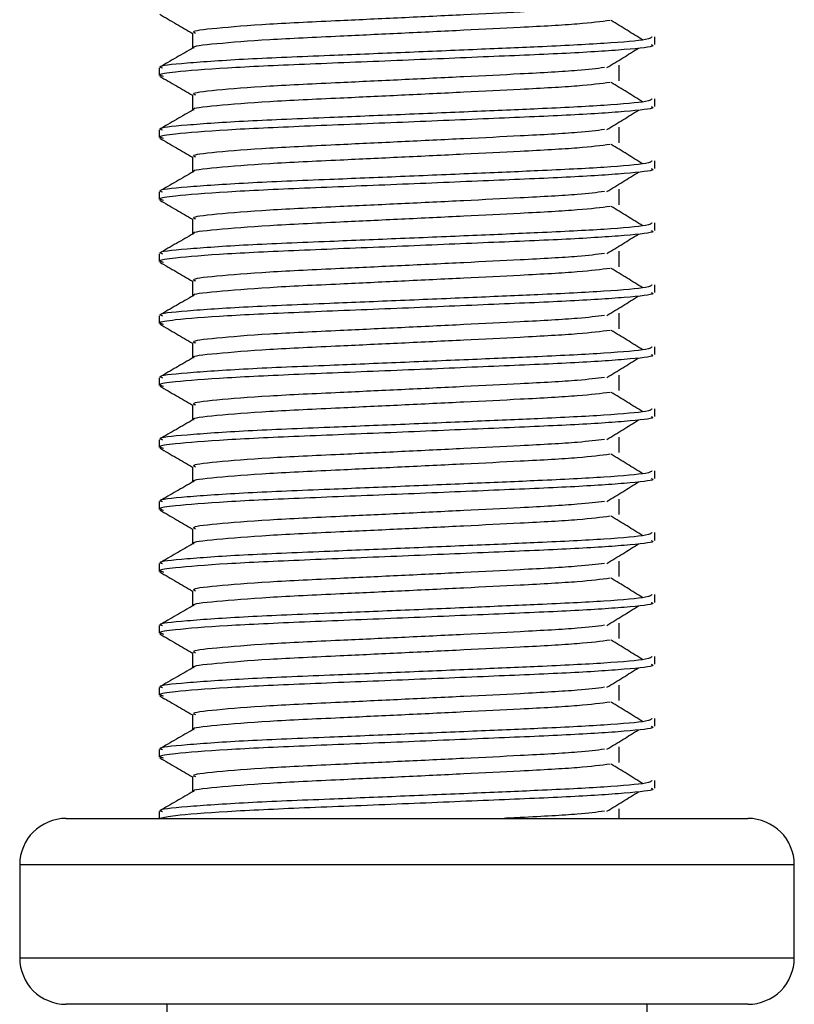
# Model space of a CAD drawing. Header units: millimetres. Extents: x 0 to 420, y 0 to 297.
# Tile 26 of 90: x 148.49 to 149.74, y 198.38 to 199.97. Entities that reach past the tile are written whole.
import ezdxf

# ---------------------------------------------------------------- set-up
doc = ezdxf.new("R2010")
doc.units = ezdxf.units.MM

msp = doc.modelspace()

# ---------------------------------------------------------------- linework, layer by layer
at = {"color": 7, "linetype": 'Continuous', "lineweight": 25}
for p, q in [((148.76856, 199.95079), (148.76856, 199.92631)), ((149.51443, 199.93196), (149.51443, 199.94444)), ((148.71443, 199.89443), (148.71443, 199.88195)), ((149.45686, 199.87356), (149.45686, 199.89856)), ((148.76856, 199.85079), (148.76856, 199.82631)), ((149.51443, 199.83196), (149.51443, 199.84444)), ((148.71443, 199.79443), (148.71443, 199.78195)), ((149.45686, 199.77356), (149.45686, 199.79856)), ((148.76856, 199.75079), (148.76856, 199.72631)), ((149.51443, 199.73196), (149.51443, 199.74444)), ((149.45686, 199.67356), (149.45686, 199.69856)), ((148.71443, 199.69443), (148.71443, 199.68195)), ((148.76856, 199.65079), (148.76856, 199.62631)), ((149.51443, 199.63196), (149.51443, 199.64444)), ((148.71443, 199.59443), (148.71443, 199.58195)), ((149.45686, 199.57356), (149.45686, 199.59856)), ((148.76856, 199.55079), (148.76856, 199.52631)), ((149.51443, 199.53196), (149.51443, 199.54444)), ((148.71443, 199.49443), (148.71443, 199.48195)), ((149.45686, 199.47356), (149.45686, 199.49856)), ((148.76856, 199.45079), (148.76856, 199.42631)), ((149.51443, 199.43196), (149.51443, 199.44444)), ((148.71443, 199.39443), (148.71443, 199.38195)), ((149.45686, 199.37356), (149.45686, 199.39856)), ((148.76856, 199.35079), (148.76856, 199.32631)), ((149.51443, 199.33196), (149.51443, 199.34444)), ((149.45686, 199.27356), (149.45686, 199.29856)), ((148.71443, 199.29443), (148.71443, 199.28195)), ((148.76856, 199.25079), (148.76856, 199.22631)), ((149.51443, 199.23196), (149.51443, 199.24444)), ((148.71443, 199.19443), (148.71443, 199.18195)), ((149.45686, 199.17356), (149.45686, 199.19856)), ((148.76856, 199.15079), (148.76856, 199.12631)), ((149.51443, 199.13196), (149.51443, 199.14444)), ((148.71443, 199.09443), (148.71443, 199.08195)), ((149.45686, 199.07356), (149.45686, 199.09856)), ((148.76856, 199.05079), (148.76856, 199.02631)), ((149.51443, 199.03196), (149.51443, 199.04444)), ((149.45686, 198.97356), (149.45686, 198.99856)), ((148.71443, 198.99443), (148.71443, 198.98195)), ((148.76856, 198.95079), (148.76856, 198.92631)), ((149.51443, 198.93196), (149.51443, 198.94444)), ((148.71443, 198.89443), (148.71443, 198.88195)), ((149.45686, 198.87356), (149.45686, 198.89856)), ((148.76856, 198.85079), (148.76856, 198.82631)), ((149.51443, 198.83196), (149.51443, 198.84444)), ((148.71443, 198.79443), (148.71443, 198.78195)), ((149.45686, 198.77356), (149.45686, 198.79856)), ((148.76856, 198.75079), (148.76856, 198.72631)), ((149.51443, 198.73196), (149.51443, 198.74444)), ((148.71443, 198.69443), (148.71443, 198.68329)), ((149.45686, 198.68329), (149.45686, 198.69856)), ((148.56443, 198.68329), (149.66443, 198.68329)), ((148.48943, 198.60829), (148.48943, 198.45829)), ((149.73943, 198.60829), (148.48943, 198.60829)), ((149.73943, 198.45829), (149.73943, 198.60829)), ((148.48943, 198.45829), (149.16862, 198.45829)), ((149.16862, 198.45829), (149.73943, 198.45829)), ((149.16212, 198.38329), (148.56443, 198.38329)), ((148.72693, 198.38329), (148.72693, 198.23329)), ((149.66443, 198.38329), (149.16212, 198.38329)), ((149.50193, 198.23329), (149.50193, 198.38329))]:
    msp.add_line(p, q, dxfattribs=at)
for centre, start, end in [((148.56443, 198.60829), 90, 180), ((149.66443, 198.60829), 0, 90), ((148.56443, 198.45829), 180, 270), ((149.66443, 198.45829), 270, 0)]:
    msp.add_arc(centre, 0.075, start, end, dxfattribs=at)
for points, knots in [([(148.71538, 199.98095), (148.72443, 199.97572), (148.74216, 199.96546), (148.75988, 199.9552), (148.76856, 199.95017)], [0, 0, 0, 0, 0.5102373, 1, 1, 1, 1]), ([(149.43317, 199.99486), (149.42043, 199.99326), (149.39154, 199.98962), (149.30673, 199.985), (149.20696, 199.98008), (149.10567, 199.97515), (148.9954, 199.96995), (148.88519, 199.96485), (148.80312, 199.95814), (148.7648, 199.9537), (148.77185, 199.9512), (148.77324, 199.95071)], [0, 0, 0, 0, 0.1028652, 0.233268, 0.3371731, 0.4438505, 0.5487917, 0.6853047, 0.8274414, 0.9661113, 1, 1, 1, 1]), ([(149.44242, 199.97085), (149.42724, 199.96891), (149.39615, 199.96493), (149.3069, 199.96), (149.20692, 199.95508), (149.10567, 199.95015), (148.99545, 199.94495), (148.88493, 199.93986), (148.8041, 199.93314), (148.76573, 199.92906), (148.77066, 199.92693), (148.77095, 199.92681)], [0, 0, 0, 0, 0.1249493, 0.2558292, 0.3601144, 0.4671821, 0.5725071, 0.7095196, 0.8521762, 0.9913534, 1, 1, 1, 1]), ([(149.49502, 199.93952), (149.48651, 199.94474), (149.4695, 199.95518), (149.45246, 199.96562), (149.44393, 199.97083)], [0, 0, 0, 0, 0.50001, 1, 1, 1, 1]), ([(149.50965, 199.94444), (149.50857, 199.94302), (149.50604, 199.93969), (149.43946, 199.93379), (149.33782, 199.92875), (149.22119, 199.92383), (149.10437, 199.9189), (148.97674, 199.9137), (148.84933, 199.90861), (148.75437, 199.90189), (148.71005, 199.89744), (148.71828, 199.89493), (148.71992, 199.89443)], [0, 0, 0, 0, 0.0884831, 0.2078733, 0.3229232, 0.4145941, 0.508708, 0.6012919, 0.7217331, 0.8471304, 0.9694726, 1, 1, 1, 1]), ([(148.76944, 199.92682), (148.7604, 199.92159), (148.74232, 199.91112), (148.72423, 199.90066), (148.71519, 199.89542)], [0, 0, 0, 0, 0.49993182, 1, 1, 1, 1]), ([(149.50854, 199.93196), (149.51012, 199.93133), (149.5164, 199.92883), (149.47133, 199.92383), (149.37871, 199.91786), (149.24721, 199.91249), (149.09654, 199.906), (148.94532, 199.90011), (148.81592, 199.89422), (148.7413, 199.88806), (148.7106, 199.88395), (148.71852, 199.88167), (148.72136, 199.88085)], [0, 0, 0, 0, 0.0392666, 0.1562284, 0.2718014, 0.3845301, 0.5018235, 0.621601, 0.7409455, 0.8637639, 0.9510971, 1, 1, 1, 1]), ([(149.43702, 199.89484), (149.44553, 199.90006), (149.46254, 199.9105), (149.47959, 199.92094), (149.48811, 199.92616)], [0, 0, 0, 0, 0.49998865, 1, 1, 1, 1]), ([(149.43317, 199.89486), (149.42043, 199.89326), (149.39154, 199.88962), (149.30673, 199.885), (149.20696, 199.88008), (149.10567, 199.87515), (148.9954, 199.86995), (148.88519, 199.86485), (148.80312, 199.85814), (148.7648, 199.8537), (148.77185, 199.8512), (148.77324, 199.85071)], [0, 0, 0, 0, 0.1028652, 0.233268, 0.3371731, 0.4438505, 0.5487917, 0.6853047, 0.8274414, 0.9661113, 1, 1, 1, 1]), ([(148.71538, 199.88095), (148.72443, 199.87572), (148.74216, 199.86546), (148.75988, 199.8552), (148.76856, 199.85017)], [0, 0, 0, 0, 0.5102373, 1, 1, 1, 1]), ([(149.44242, 199.87085), (149.42724, 199.86891), (149.39615, 199.86493), (149.3069, 199.86), (149.20692, 199.85508), (149.10567, 199.85015), (148.99545, 199.84495), (148.88493, 199.83986), (148.8041, 199.83314), (148.76573, 199.82906), (148.77066, 199.82693), (148.77095, 199.82681)], [0, 0, 0, 0, 0.1249493, 0.2558292, 0.3601144, 0.4671821, 0.5725071, 0.7095196, 0.8521762, 0.9913534, 1, 1, 1, 1]), ([(149.49502, 199.83952), (149.48651, 199.84474), (149.4695, 199.85518), (149.45246, 199.86562), (149.44393, 199.87083)], [0, 0, 0, 0, 0.50001, 1, 1, 1, 1]), ([(149.50965, 199.84444), (149.50857, 199.84302), (149.50604, 199.83969), (149.43946, 199.83379), (149.33782, 199.82875), (149.22119, 199.82383), (149.10437, 199.8189), (148.97674, 199.8137), (148.84933, 199.80861), (148.75437, 199.80189), (148.71005, 199.79744), (148.71828, 199.79493), (148.71992, 199.79443)], [0, 0, 0, 0, 0.0884831, 0.2078733, 0.3229232, 0.4145941, 0.508708, 0.6012919, 0.7217331, 0.8471304, 0.9694726, 1, 1, 1, 1]), ([(148.76944, 199.82682), (148.7604, 199.82159), (148.74232, 199.81112), (148.72423, 199.80066), (148.71519, 199.79542)], [0, 0, 0, 0, 0.4999318, 1, 1, 1, 1]), ([(149.50854, 199.83196), (149.51012, 199.83133), (149.5164, 199.82883), (149.47133, 199.82383), (149.37871, 199.81786), (149.24721, 199.81249), (149.09654, 199.806), (148.94532, 199.80011), (148.81592, 199.79422), (148.7413, 199.78806), (148.7106, 199.78395), (148.71852, 199.78167), (148.72136, 199.78085)], [0, 0, 0, 0, 0.0392666, 0.1562284, 0.2718014, 0.3845301, 0.5018235, 0.621601, 0.7409455, 0.8637639, 0.9510971, 1, 1, 1, 1]), ([(149.43702, 199.79484), (149.44553, 199.80006), (149.46254, 199.8105), (149.47959, 199.82094), (149.48811, 199.82616)], [0, 0, 0, 0, 0.4999887, 1, 1, 1, 1]), ([(149.43317, 199.79486), (149.42043, 199.79326), (149.39154, 199.78962), (149.30673, 199.785), (149.20696, 199.78008), (149.10567, 199.77515), (148.9954, 199.76995), (148.88519, 199.76485), (148.80312, 199.75814), (148.7648, 199.7537), (148.77185, 199.7512), (148.77324, 199.75071)], [0, 0, 0, 0, 0.1028652, 0.233268, 0.3371731, 0.4438505, 0.5487917, 0.6853047, 0.8274414, 0.9661113, 1, 1, 1, 1]), ([(148.71538, 199.78095), (148.72443, 199.77572), (148.74216, 199.76546), (148.75988, 199.7552), (148.76856, 199.75017)], [0, 0, 0, 0, 0.5102373, 1, 1, 1, 1]), ([(149.44242, 199.77085), (149.42724, 199.76891), (149.39615, 199.76493), (149.3069, 199.76), (149.20692, 199.75508), (149.10567, 199.75015), (148.99545, 199.74495), (148.88493, 199.73986), (148.8041, 199.73314), (148.76573, 199.72906), (148.77066, 199.72693), (148.77095, 199.72681)], [0, 0, 0, 0, 0.1249493, 0.2558292, 0.3601144, 0.4671821, 0.5725071, 0.7095196, 0.8521762, 0.9913534, 1, 1, 1, 1]), ([(149.49502, 199.73952), (149.48651, 199.74474), (149.4695, 199.75518), (149.45246, 199.76562), (149.44393, 199.77083)], [0, 0, 0, 0, 0.50001, 1, 1, 1, 1]), ([(149.50965, 199.74444), (149.50857, 199.74302), (149.50604, 199.73969), (149.43946, 199.73379), (149.33782, 199.72875), (149.22119, 199.72383), (149.10437, 199.7189), (148.97674, 199.7137), (148.84933, 199.70861), (148.75437, 199.70189), (148.71005, 199.69744), (148.71828, 199.69493), (148.71992, 199.69443)], [0, 0, 0, 0, 0.0884831, 0.2078733, 0.3229232, 0.4145941, 0.508708, 0.6012919, 0.7217331, 0.8471304, 0.9694726, 1, 1, 1, 1]), ([(148.76944, 199.72682), (148.7604, 199.72159), (148.74232, 199.71112), (148.72423, 199.70066), (148.71519, 199.69542)], [0, 0, 0, 0, 0.4999318, 1, 1, 1, 1]), ([(149.50854, 199.73196), (149.51012, 199.73133), (149.5164, 199.72883), (149.47133, 199.72383), (149.37871, 199.71786), (149.24721, 199.71249), (149.09654, 199.706), (148.94532, 199.70011), (148.81592, 199.69422), (148.7413, 199.68806), (148.7106, 199.68395), (148.71852, 199.68167), (148.72136, 199.68085)], [0, 0, 0, 0, 0.0392666, 0.1562284, 0.2718014, 0.3845301, 0.5018235, 0.621601, 0.7409455, 0.8637639, 0.9510971, 1, 1, 1, 1]), ([(149.43702, 199.69484), (149.44553, 199.70006), (149.46254, 199.7105), (149.47959, 199.72094), (149.48811, 199.72616)], [0, 0, 0, 0, 0.4999887, 1, 1, 1, 1]), ([(149.43317, 199.69486), (149.42043, 199.69326), (149.39154, 199.68962), (149.30673, 199.685), (149.20696, 199.68008), (149.10567, 199.67515), (148.9954, 199.66995), (148.88519, 199.66485), (148.80312, 199.65814), (148.7648, 199.6537), (148.77185, 199.6512), (148.77324, 199.65071)], [0, 0, 0, 0, 0.1028652, 0.233268, 0.3371731, 0.4438505, 0.5487917, 0.6853047, 0.8274414, 0.9661113, 1, 1, 1, 1]), ([(148.71538, 199.68095), (148.72443, 199.67572), (148.74216, 199.66546), (148.75988, 199.6552), (148.76856, 199.65017)], [0, 0, 0, 0, 0.5102373, 1, 1, 1, 1]), ([(149.44242, 199.67085), (149.42724, 199.66891), (149.39615, 199.66493), (149.3069, 199.66), (149.20692, 199.65508), (149.10567, 199.65015), (148.99545, 199.64495), (148.88493, 199.63986), (148.8041, 199.63314), (148.76573, 199.62906), (148.77066, 199.62693), (148.77095, 199.62681)], [0, 0, 0, 0, 0.1249493, 0.2558292, 0.3601144, 0.4671821, 0.5725071, 0.7095196, 0.8521762, 0.9913534, 1, 1, 1, 1]), ([(149.49502, 199.63952), (149.48651, 199.64474), (149.4695, 199.65518), (149.45246, 199.66562), (149.44393, 199.67083)], [0, 0, 0, 0, 0.50001, 1, 1, 1, 1]), ([(149.50965, 199.64444), (149.50857, 199.64302), (149.50604, 199.63969), (149.43946, 199.63379), (149.33782, 199.62875), (149.22119, 199.62383), (149.10437, 199.6189), (148.97674, 199.6137), (148.84933, 199.60861), (148.75437, 199.60189), (148.71005, 199.59744), (148.71828, 199.59493), (148.71992, 199.59443)], [0, 0, 0, 0, 0.0884831, 0.2078733, 0.3229232, 0.4145941, 0.508708, 0.6012919, 0.7217331, 0.8471304, 0.9694726, 1, 1, 1, 1]), ([(149.50854, 199.63196), (149.51012, 199.63133), (149.5164, 199.62883), (149.47133, 199.62383), (149.37871, 199.61786), (149.24721, 199.61249), (149.09654, 199.606), (148.94532, 199.60011), (148.81592, 199.59422), (148.7413, 199.58806), (148.7106, 199.58395), (148.71852, 199.58167), (148.72136, 199.58085)], [0, 0, 0, 0, 0.0392666, 0.1562284, 0.2718014, 0.3845301, 0.5018235, 0.621601, 0.7409455, 0.8637639, 0.9510971, 1, 1, 1, 1]), ([(148.76944, 199.62682), (148.7604, 199.62159), (148.74232, 199.61112), (148.72423, 199.60066), (148.71519, 199.59542)], [0, 0, 0, 0, 0.4999318, 1, 1, 1, 1]), ([(149.43702, 199.59484), (149.44553, 199.60006), (149.46254, 199.6105), (149.47959, 199.62094), (149.48811, 199.62616)], [0, 0, 0, 0, 0.49998865, 1, 1, 1, 1]), ([(149.43317, 199.59486), (149.42043, 199.59326), (149.39154, 199.58962), (149.30673, 199.585), (149.20696, 199.58008), (149.10567, 199.57515), (148.9954, 199.56995), (148.88519, 199.56485), (148.80312, 199.55814), (148.7648, 199.5537), (148.77185, 199.5512), (148.77324, 199.55071)], [0, 0, 0, 0, 0.10286515, 0.233268, 0.33717311, 0.44385053, 0.54879169, 0.68530472, 0.82744139, 0.9661113, 1, 1, 1, 1]), ([(148.71538, 199.58095), (148.72443, 199.57572), (148.74216, 199.56546), (148.75988, 199.5552), (148.76856, 199.55017)], [0, 0, 0, 0, 0.5102373, 1, 1, 1, 1]), ([(149.44242, 199.57085), (149.42724, 199.56891), (149.39615, 199.56493), (149.3069, 199.56), (149.20692, 199.55508), (149.10567, 199.55015), (148.99545, 199.54495), (148.88493, 199.53986), (148.8041, 199.53314), (148.76573, 199.52906), (148.77066, 199.52693), (148.77095, 199.52681)], [0, 0, 0, 0, 0.1249493, 0.2558292, 0.3601144, 0.4671821, 0.5725071, 0.7095196, 0.8521762, 0.9913534, 1, 1, 1, 1]), ([(149.49502, 199.53952), (149.48651, 199.54474), (149.4695, 199.55518), (149.45246, 199.56562), (149.44393, 199.57083)], [0, 0, 0, 0, 0.50001, 1, 1, 1, 1]), ([(149.50965, 199.54444), (149.50857, 199.54302), (149.50604, 199.53969), (149.43946, 199.53379), (149.33782, 199.52875), (149.22119, 199.52383), (149.10437, 199.5189), (148.97674, 199.5137), (148.84933, 199.50861), (148.75437, 199.50189), (148.71005, 199.49744), (148.71828, 199.49493), (148.71992, 199.49443)], [0, 0, 0, 0, 0.0884831, 0.2078733, 0.3229232, 0.4145941, 0.508708, 0.6012919, 0.7217331, 0.8471304, 0.9694726, 1, 1, 1, 1]), ([(148.76944, 199.52682), (148.7604, 199.52159), (148.74232, 199.51112), (148.72423, 199.50066), (148.71519, 199.49542)], [0, 0, 0, 0, 0.49993182, 1, 1, 1, 1]), ([(149.50854, 199.53196), (149.51012, 199.53133), (149.5164, 199.52883), (149.47133, 199.52383), (149.37871, 199.51786), (149.24721, 199.51249), (149.09654, 199.506), (148.94532, 199.50011), (148.81592, 199.49422), (148.7413, 199.48806), (148.7106, 199.48395), (148.71852, 199.48167), (148.72136, 199.48085)], [0, 0, 0, 0, 0.03926664, 0.15622844, 0.27180144, 0.38453008, 0.50182349, 0.62160097, 0.74094547, 0.86376393, 0.95109714, 1, 1, 1, 1]), ([(149.43702, 199.49484), (149.44553, 199.50006), (149.46254, 199.5105), (149.47959, 199.52094), (149.48811, 199.52616)], [0, 0, 0, 0, 0.4999887, 1, 1, 1, 1]), ([(149.43317, 199.49486), (149.42043, 199.49326), (149.39154, 199.48962), (149.30673, 199.485), (149.20696, 199.48008), (149.10567, 199.47515), (148.9954, 199.46995), (148.88519, 199.46485), (148.80312, 199.45814), (148.7648, 199.4537), (148.77185, 199.4512), (148.77324, 199.45071)], [0, 0, 0, 0, 0.1028652, 0.233268, 0.3371731, 0.4438505, 0.5487917, 0.6853047, 0.8274414, 0.9661113, 1, 1, 1, 1]), ([(148.71538, 199.48095), (148.72443, 199.47572), (148.74216, 199.46546), (148.75988, 199.4552), (148.76856, 199.45017)], [0, 0, 0, 0, 0.5102373, 1, 1, 1, 1]), ([(149.44242, 199.47085), (149.42724, 199.46891), (149.39615, 199.46493), (149.3069, 199.46), (149.20692, 199.45508), (149.10567, 199.45015), (148.99545, 199.44495), (148.88493, 199.43986), (148.8041, 199.43314), (148.76573, 199.42906), (148.77066, 199.42693), (148.77095, 199.42681)], [0, 0, 0, 0, 0.1249493, 0.2558292, 0.3601144, 0.4671821, 0.5725071, 0.7095196, 0.8521762, 0.9913534, 1, 1, 1, 1]), ([(149.49502, 199.43952), (149.48651, 199.44474), (149.4695, 199.45518), (149.45246, 199.46562), (149.44393, 199.47083)], [0, 0, 0, 0, 0.50001, 1, 1, 1, 1]), ([(149.50965, 199.44444), (149.50857, 199.44302), (149.50604, 199.43969), (149.43946, 199.43379), (149.33782, 199.42875), (149.22119, 199.42383), (149.10437, 199.4189), (148.97674, 199.4137), (148.84933, 199.40861), (148.75437, 199.40189), (148.71005, 199.39744), (148.71828, 199.39493), (148.71992, 199.39443)], [0, 0, 0, 0, 0.0884831, 0.2078733, 0.3229232, 0.4145941, 0.508708, 0.6012919, 0.7217331, 0.8471304, 0.9694726, 1, 1, 1, 1]), ([(148.76944, 199.42682), (148.7604, 199.42159), (148.74232, 199.41112), (148.72423, 199.40066), (148.71519, 199.39542)], [0, 0, 0, 0, 0.4999318, 1, 1, 1, 1]), ([(149.50854, 199.43196), (149.51012, 199.43133), (149.5164, 199.42883), (149.47133, 199.42383), (149.37871, 199.41786), (149.24721, 199.41249), (149.09654, 199.406), (148.94532, 199.40011), (148.81592, 199.39422), (148.7413, 199.38806), (148.7106, 199.38395), (148.71852, 199.38167), (148.72136, 199.38085)], [0, 0, 0, 0, 0.0392666, 0.1562284, 0.2718014, 0.3845301, 0.5018235, 0.621601, 0.7409455, 0.8637639, 0.9510971, 1, 1, 1, 1]), ([(149.43702, 199.39484), (149.44553, 199.40006), (149.46254, 199.4105), (149.47959, 199.42094), (149.48811, 199.42616)], [0, 0, 0, 0, 0.4999887, 1, 1, 1, 1]), ([(149.43317, 199.39486), (149.42043, 199.39326), (149.39154, 199.38962), (149.30673, 199.385), (149.20696, 199.38008), (149.10567, 199.37515), (148.9954, 199.36995), (148.88519, 199.36485), (148.80312, 199.35814), (148.7648, 199.3537), (148.77185, 199.3512), (148.77324, 199.35071)], [0, 0, 0, 0, 0.1028652, 0.233268, 0.3371731, 0.4438505, 0.5487917, 0.6853047, 0.8274414, 0.9661113, 1, 1, 1, 1]), ([(148.71538, 199.38095), (148.72443, 199.37572), (148.74216, 199.36546), (148.75988, 199.3552), (148.76856, 199.35017)], [0, 0, 0, 0, 0.5102373, 1, 1, 1, 1]), ([(149.44242, 199.37085), (149.42724, 199.36891), (149.39615, 199.36493), (149.3069, 199.36), (149.20692, 199.35508), (149.10567, 199.35015), (148.99545, 199.34495), (148.88493, 199.33986), (148.8041, 199.33314), (148.76573, 199.32906), (148.77066, 199.32693), (148.77095, 199.32681)], [0, 0, 0, 0, 0.1249493, 0.2558292, 0.3601144, 0.4671821, 0.5725071, 0.7095196, 0.8521762, 0.9913534, 1, 1, 1, 1]), ([(149.49502, 199.33952), (149.48651, 199.34474), (149.4695, 199.35518), (149.45246, 199.36562), (149.44393, 199.37083)], [0, 0, 0, 0, 0.50001, 1, 1, 1, 1]), ([(149.50965, 199.34444), (149.50857, 199.34302), (149.50604, 199.33969), (149.43946, 199.33379), (149.33782, 199.32875), (149.22119, 199.32383), (149.10437, 199.3189), (148.97674, 199.3137), (148.84933, 199.30861), (148.75437, 199.30189), (148.71005, 199.29744), (148.71828, 199.29493), (148.71992, 199.29443)], [0, 0, 0, 0, 0.0884831, 0.2078733, 0.3229232, 0.4145941, 0.508708, 0.6012919, 0.7217331, 0.8471304, 0.9694726, 1, 1, 1, 1]), ([(149.50854, 199.33196), (149.51012, 199.33133), (149.5164, 199.32883), (149.47133, 199.32383), (149.37871, 199.31786), (149.24721, 199.31249), (149.09654, 199.306), (148.94532, 199.30011), (148.81592, 199.29422), (148.7413, 199.28806), (148.7106, 199.28395), (148.71852, 199.28167), (148.72136, 199.28085)], [0, 0, 0, 0, 0.0392666, 0.1562284, 0.2718014, 0.3845301, 0.5018235, 0.621601, 0.7409455, 0.8637639, 0.9510971, 1, 1, 1, 1]), ([(148.76944, 199.32682), (148.7604, 199.32159), (148.74232, 199.31112), (148.72423, 199.30066), (148.71519, 199.29542)], [0, 0, 0, 0, 0.4999318, 1, 1, 1, 1]), ([(149.43702, 199.29484), (149.44553, 199.30006), (149.46254, 199.3105), (149.47959, 199.32094), (149.48811, 199.32616)], [0, 0, 0, 0, 0.4999887, 1, 1, 1, 1]), ([(149.43317, 199.29486), (149.42043, 199.29326), (149.39154, 199.28962), (149.30673, 199.285), (149.20696, 199.28008), (149.10567, 199.27515), (148.9954, 199.26995), (148.88519, 199.26485), (148.80312, 199.25814), (148.7648, 199.2537), (148.77185, 199.2512), (148.77324, 199.25071)], [0, 0, 0, 0, 0.1028652, 0.233268, 0.3371731, 0.4438505, 0.5487917, 0.6853047, 0.8274414, 0.9661113, 1, 1, 1, 1]), ([(148.71538, 199.28095), (148.72443, 199.27572), (148.74216, 199.26546), (148.75988, 199.2552), (148.76856, 199.25017)], [0, 0, 0, 0, 0.5102373, 1, 1, 1, 1]), ([(149.44242, 199.27085), (149.42724, 199.26891), (149.39615, 199.26493), (149.3069, 199.26), (149.20692, 199.25508), (149.10567, 199.25015), (148.99545, 199.24495), (148.88493, 199.23986), (148.8041, 199.23314), (148.76573, 199.22906), (148.77066, 199.22693), (148.77095, 199.22681)], [0, 0, 0, 0, 0.1249493, 0.2558292, 0.3601144, 0.4671821, 0.5725071, 0.7095196, 0.8521762, 0.9913534, 1, 1, 1, 1]), ([(149.49502, 199.23952), (149.48651, 199.24474), (149.4695, 199.25518), (149.45246, 199.26562), (149.44393, 199.27083)], [0, 0, 0, 0, 0.50001, 1, 1, 1, 1]), ([(149.50965, 199.24444), (149.50857, 199.24302), (149.50604, 199.23969), (149.43946, 199.23379), (149.33782, 199.22875), (149.22119, 199.22383), (149.10437, 199.2189), (148.97674, 199.2137), (148.84933, 199.20861), (148.75437, 199.20189), (148.71005, 199.19744), (148.71828, 199.19493), (148.71992, 199.19443)], [0, 0, 0, 0, 0.0884831, 0.2078733, 0.3229232, 0.4145941, 0.508708, 0.6012919, 0.7217331, 0.8471304, 0.9694726, 1, 1, 1, 1]), ([(148.76944, 199.22682), (148.7604, 199.22159), (148.74232, 199.21112), (148.72423, 199.20066), (148.71519, 199.19542)], [0, 0, 0, 0, 0.4999318, 1, 1, 1, 1]), ([(149.50854, 199.23196), (149.51012, 199.23133), (149.5164, 199.22883), (149.47133, 199.22383), (149.37871, 199.21786), (149.24721, 199.21249), (149.09654, 199.206), (148.94532, 199.20011), (148.81592, 199.19422), (148.7413, 199.18806), (148.7106, 199.18395), (148.71852, 199.18167), (148.72136, 199.18085)], [0, 0, 0, 0, 0.0392666, 0.1562284, 0.2718014, 0.3845301, 0.5018235, 0.621601, 0.7409455, 0.8637639, 0.9510971, 1, 1, 1, 1]), ([(149.43702, 199.19484), (149.44553, 199.20006), (149.46254, 199.2105), (149.47959, 199.22094), (149.48811, 199.22616)], [0, 0, 0, 0, 0.4999887, 1, 1, 1, 1]), ([(149.43317, 199.19486), (149.42043, 199.19326), (149.39154, 199.18962), (149.30673, 199.185), (149.20696, 199.18008), (149.10567, 199.17515), (148.9954, 199.16995), (148.88519, 199.16485), (148.80312, 199.15814), (148.7648, 199.1537), (148.77185, 199.1512), (148.77324, 199.15071)], [0, 0, 0, 0, 0.1028652, 0.233268, 0.3371731, 0.4438505, 0.5487917, 0.6853047, 0.8274414, 0.9661113, 1, 1, 1, 1]), ([(148.71538, 199.18095), (148.72443, 199.17572), (148.74216, 199.16546), (148.75988, 199.1552), (148.76856, 199.15017)], [0, 0, 0, 0, 0.5102373, 1, 1, 1, 1]), ([(149.44242, 199.17085), (149.42724, 199.16891), (149.39615, 199.16493), (149.3069, 199.16), (149.20692, 199.15508), (149.10567, 199.15015), (148.99545, 199.14495), (148.88493, 199.13986), (148.8041, 199.13314), (148.76573, 199.12906), (148.77066, 199.12693), (148.77095, 199.12681)], [0, 0, 0, 0, 0.1249493, 0.2558292, 0.3601144, 0.4671821, 0.5725071, 0.7095196, 0.8521762, 0.9913534, 1, 1, 1, 1]), ([(149.49502, 199.13952), (149.48651, 199.14474), (149.4695, 199.15518), (149.45246, 199.16562), (149.44393, 199.17083)], [0, 0, 0, 0, 0.50001, 1, 1, 1, 1]), ([(149.50965, 199.14444), (149.50857, 199.14302), (149.50604, 199.13969), (149.43946, 199.13379), (149.33782, 199.12875), (149.22119, 199.12383), (149.10437, 199.1189), (148.97674, 199.1137), (148.84933, 199.10861), (148.75437, 199.10189), (148.71005, 199.09744), (148.71828, 199.09493), (148.71992, 199.09443)], [0, 0, 0, 0, 0.0884831, 0.2078733, 0.3229232, 0.4145941, 0.508708, 0.6012919, 0.7217331, 0.8471304, 0.9694726, 1, 1, 1, 1]), ([(148.76944, 199.12682), (148.7604, 199.12159), (148.74232, 199.11112), (148.72423, 199.10066), (148.71519, 199.09542)], [0, 0, 0, 0, 0.4999318, 1, 1, 1, 1]), ([(149.50854, 199.13196), (149.51012, 199.13133), (149.5164, 199.12883), (149.47133, 199.12383), (149.37871, 199.11786), (149.24721, 199.11249), (149.09654, 199.106), (148.94532, 199.10011), (148.81592, 199.09422), (148.7413, 199.08806), (148.7106, 199.08395), (148.71852, 199.08167), (148.72136, 199.08085)], [0, 0, 0, 0, 0.0392666, 0.1562284, 0.2718014, 0.3845301, 0.5018235, 0.621601, 0.7409455, 0.8637639, 0.9510971, 1, 1, 1, 1]), ([(149.43702, 199.09484), (149.44553, 199.10006), (149.46254, 199.1105), (149.47959, 199.12094), (149.48811, 199.12616)], [0, 0, 0, 0, 0.4999887, 1, 1, 1, 1]), ([(149.43317, 199.09486), (149.42043, 199.09326), (149.39154, 199.08962), (149.30673, 199.085), (149.20696, 199.08008), (149.10567, 199.07515), (148.9954, 199.06995), (148.88519, 199.06485), (148.80312, 199.05814), (148.7648, 199.0537), (148.77185, 199.0512), (148.77324, 199.05071)], [0, 0, 0, 0, 0.1028652, 0.233268, 0.3371731, 0.4438505, 0.5487917, 0.6853047, 0.8274414, 0.9661113, 1, 1, 1, 1]), ([(148.71538, 199.08095), (148.72443, 199.07572), (148.74216, 199.06546), (148.75988, 199.0552), (148.76856, 199.05017)], [0, 0, 0, 0, 0.5102373, 1, 1, 1, 1]), ([(149.44242, 199.07085), (149.42724, 199.06891), (149.39615, 199.06493), (149.3069, 199.06), (149.20692, 199.05508), (149.10567, 199.05015), (148.99545, 199.04495), (148.88493, 199.03986), (148.8041, 199.03314), (148.76573, 199.02906), (148.77066, 199.02693), (148.77095, 199.02681)], [0, 0, 0, 0, 0.1249493, 0.2558292, 0.3601144, 0.4671821, 0.5725071, 0.7095196, 0.8521762, 0.9913534, 1, 1, 1, 1]), ([(149.49502, 199.03952), (149.48651, 199.04474), (149.4695, 199.05518), (149.45246, 199.06562), (149.44393, 199.07083)], [0, 0, 0, 0, 0.50001, 1, 1, 1, 1]), ([(149.50965, 199.04444), (149.50857, 199.04302), (149.50604, 199.03969), (149.43946, 199.03379), (149.33782, 199.02875), (149.22119, 199.02383), (149.10437, 199.0189), (148.97674, 199.0137), (148.84933, 199.00861), (148.75437, 199.00189), (148.71005, 198.99744), (148.71828, 198.99493), (148.71992, 198.99443)], [0, 0, 0, 0, 0.0884831, 0.2078733, 0.3229232, 0.4145941, 0.508708, 0.6012919, 0.7217331, 0.8471304, 0.9694726, 1, 1, 1, 1]), ([(149.50854, 199.03196), (149.51012, 199.03133), (149.5164, 199.02883), (149.47133, 199.02383), (149.37871, 199.01786), (149.24721, 199.01249), (149.09654, 199.006), (148.94532, 199.00011), (148.81592, 198.99422), (148.7413, 198.98806), (148.7106, 198.98395), (148.71852, 198.98167), (148.72136, 198.98085)], [0, 0, 0, 0, 0.0392666, 0.1562284, 0.2718014, 0.3845301, 0.5018235, 0.621601, 0.7409455, 0.8637639, 0.9510971, 1, 1, 1, 1]), ([(148.76944, 199.02682), (148.7604, 199.02159), (148.74232, 199.01112), (148.72423, 199.00066), (148.71519, 198.99542)], [0, 0, 0, 0, 0.4999318, 1, 1, 1, 1]), ([(149.43702, 198.99484), (149.44553, 199.00006), (149.46254, 199.0105), (149.47959, 199.02094), (149.48811, 199.02616)], [0, 0, 0, 0, 0.4999887, 1, 1, 1, 1]), ([(148.71538, 198.98095), (148.72443, 198.97572), (148.74216, 198.96546), (148.75988, 198.9552), (148.76856, 198.95017)], [0, 0, 0, 0, 0.5102373, 1, 1, 1, 1]), ([(149.43317, 198.99486), (149.42043, 198.99326), (149.39154, 198.98962), (149.30673, 198.985), (149.20696, 198.98008), (149.10567, 198.97515), (148.9954, 198.96995), (148.88519, 198.96485), (148.80312, 198.95814), (148.7648, 198.9537), (148.77185, 198.9512), (148.77324, 198.95071)], [0, 0, 0, 0, 0.1028652, 0.233268, 0.3371731, 0.4438505, 0.5487917, 0.6853047, 0.8274414, 0.9661113, 1, 1, 1, 1]), ([(149.44242, 198.97085), (149.42724, 198.96891), (149.39615, 198.96493), (149.3069, 198.96), (149.20692, 198.95508), (149.10567, 198.95015), (148.99545, 198.94495), (148.88493, 198.93986), (148.8041, 198.93314), (148.76573, 198.92906), (148.77066, 198.92693), (148.77095, 198.92681)], [0, 0, 0, 0, 0.1249493, 0.2558292, 0.3601144, 0.4671821, 0.5725071, 0.7095196, 0.8521762, 0.9913534, 1, 1, 1, 1]), ([(149.49502, 198.93952), (149.48651, 198.94474), (149.4695, 198.95518), (149.45246, 198.96562), (149.44393, 198.97083)], [0, 0, 0, 0, 0.50001, 1, 1, 1, 1]), ([(149.50965, 198.94444), (149.50857, 198.94302), (149.50604, 198.93969), (149.43946, 198.93379), (149.33782, 198.92875), (149.22119, 198.92383), (149.10437, 198.9189), (148.97674, 198.9137), (148.84933, 198.90861), (148.75437, 198.90189), (148.71005, 198.89744), (148.71828, 198.89493), (148.71992, 198.89443)], [0, 0, 0, 0, 0.0884831, 0.2078733, 0.3229232, 0.4145941, 0.508708, 0.6012919, 0.7217331, 0.8471304, 0.9694726, 1, 1, 1, 1]), ([(148.76944, 198.92682), (148.7604, 198.92159), (148.74232, 198.91112), (148.72423, 198.90066), (148.71519, 198.89542)], [0, 0, 0, 0, 0.4999318, 1, 1, 1, 1]), ([(149.50854, 198.93196), (149.51012, 198.93133), (149.5164, 198.92883), (149.47133, 198.92383), (149.37871, 198.91786), (149.24721, 198.91249), (149.09654, 198.906), (148.94532, 198.90011), (148.81592, 198.89422), (148.7413, 198.88806), (148.7106, 198.88395), (148.71852, 198.88167), (148.72136, 198.88085)], [0, 0, 0, 0, 0.0392666, 0.1562284, 0.2718014, 0.3845301, 0.5018235, 0.621601, 0.7409455, 0.8637639, 0.9510971, 1, 1, 1, 1]), ([(149.43702, 198.89484), (149.44553, 198.90006), (149.46254, 198.9105), (149.47959, 198.92094), (149.48811, 198.92616)], [0, 0, 0, 0, 0.4999887, 1, 1, 1, 1]), ([(149.43317, 198.89486), (149.42043, 198.89326), (149.39154, 198.88962), (149.30673, 198.885), (149.20696, 198.88008), (149.10567, 198.87515), (148.9954, 198.86995), (148.88519, 198.86485), (148.80312, 198.85814), (148.7648, 198.8537), (148.77185, 198.8512), (148.77324, 198.85071)], [0, 0, 0, 0, 0.1028652, 0.233268, 0.3371731, 0.4438505, 0.5487917, 0.6853047, 0.8274414, 0.9661113, 1, 1, 1, 1]), ([(148.71538, 198.88095), (148.72443, 198.87572), (148.74216, 198.86546), (148.75988, 198.8552), (148.76856, 198.85017)], [0, 0, 0, 0, 0.5102373, 1, 1, 1, 1]), ([(149.44242, 198.87085), (149.42724, 198.86891), (149.39615, 198.86493), (149.3069, 198.86), (149.20692, 198.85508), (149.10567, 198.85015), (148.99545, 198.84495), (148.88493, 198.83986), (148.8041, 198.83314), (148.76573, 198.82906), (148.77066, 198.82693), (148.77095, 198.82681)], [0, 0, 0, 0, 0.1249493, 0.2558292, 0.3601144, 0.4671821, 0.5725071, 0.7095196, 0.8521762, 0.9913534, 1, 1, 1, 1]), ([(149.49502, 198.83952), (149.48651, 198.84474), (149.4695, 198.85518), (149.45246, 198.86562), (149.44393, 198.87083)], [0, 0, 0, 0, 0.50001, 1, 1, 1, 1]), ([(149.50965, 198.84444), (149.50857, 198.84302), (149.50604, 198.83969), (149.43946, 198.83379), (149.33782, 198.82875), (149.22119, 198.82383), (149.10437, 198.8189), (148.97674, 198.8137), (148.84933, 198.80861), (148.75437, 198.80189), (148.71005, 198.79744), (148.71828, 198.79493), (148.71992, 198.79443)], [0, 0, 0, 0, 0.0884831, 0.2078733, 0.3229232, 0.4145941, 0.508708, 0.6012919, 0.7217331, 0.8471304, 0.9694726, 1, 1, 1, 1]), ([(148.76944, 198.82682), (148.7604, 198.82159), (148.74232, 198.81112), (148.72423, 198.80066), (148.71519, 198.79542)], [0, 0, 0, 0, 0.4999318, 1, 1, 1, 1]), ([(149.50854, 198.83196), (149.51012, 198.83133), (149.5164, 198.82883), (149.47133, 198.82383), (149.37871, 198.81786), (149.24721, 198.81249), (149.09654, 198.806), (148.94532, 198.80011), (148.81592, 198.79422), (148.7413, 198.78806), (148.7106, 198.78395), (148.71852, 198.78167), (148.72136, 198.78085)], [0, 0, 0, 0, 0.0392666, 0.1562284, 0.2718014, 0.3845301, 0.5018235, 0.621601, 0.7409455, 0.8637639, 0.9510971, 1, 1, 1, 1]), ([(149.43702, 198.79484), (149.44553, 198.80006), (149.46254, 198.8105), (149.47959, 198.82094), (149.48811, 198.82616)], [0, 0, 0, 0, 0.4999887, 1, 1, 1, 1]), ([(149.43317, 198.79486), (149.42043, 198.79326), (149.39154, 198.78962), (149.30673, 198.785), (149.20696, 198.78008), (149.10567, 198.77515), (148.9954, 198.76995), (148.88519, 198.76485), (148.80312, 198.75814), (148.7648, 198.7537), (148.77185, 198.7512), (148.77324, 198.75071)], [0, 0, 0, 0, 0.1028652, 0.233268, 0.3371731, 0.4438505, 0.5487917, 0.6853047, 0.8274414, 0.9661113, 1, 1, 1, 1]), ([(148.71538, 198.78095), (148.72443, 198.77572), (148.74216, 198.76546), (148.75988, 198.7552), (148.76856, 198.75017)], [0, 0, 0, 0, 0.5102373, 1, 1, 1, 1]), ([(149.44242, 198.77085), (149.42724, 198.76891), (149.39615, 198.76493), (149.3069, 198.76), (149.20692, 198.75508), (149.10567, 198.75015), (148.99545, 198.74495), (148.88493, 198.73986), (148.8041, 198.73314), (148.76573, 198.72906), (148.77066, 198.72693), (148.77095, 198.72681)], [0, 0, 0, 0, 0.1249493, 0.2558292, 0.3601144, 0.4671821, 0.5725071, 0.7095196, 0.8521762, 0.9913534, 1, 1, 1, 1]), ([(149.49502, 198.73952), (149.48651, 198.74474), (149.4695, 198.75518), (149.45246, 198.76562), (149.44393, 198.77083)], [0, 0, 0, 0, 0.50001, 1, 1, 1, 1]), ([(149.50965, 198.74444), (149.50857, 198.74302), (149.50604, 198.73969), (149.43946, 198.73379), (149.33782, 198.72875), (149.22119, 198.72383), (149.10437, 198.7189), (148.97674, 198.7137), (148.84933, 198.70861), (148.75437, 198.70189), (148.71005, 198.69744), (148.71828, 198.69493), (148.71992, 198.69443)], [0, 0, 0, 0, 0.0884831, 0.2078733, 0.3229232, 0.4145941, 0.508708, 0.6012919, 0.7217331, 0.8471304, 0.9694726, 1, 1, 1, 1]), ([(148.76944, 198.72682), (148.7604, 198.72159), (148.74232, 198.71112), (148.72423, 198.70066), (148.71519, 198.69542)], [0, 0, 0, 0, 0.4999318, 1, 1, 1, 1]), ([(149.50854, 198.73196), (149.51012, 198.73133), (149.5164, 198.72883), (149.47133, 198.72383), (149.37872, 198.71786), (149.24719, 198.71249), (149.09662, 198.706), (148.94502, 198.70011), (148.81706, 198.69421), (148.73743, 198.68808), (148.72225, 198.6847), (148.71594, 198.68329)], [0, 0, 0, 0, 0.0412856, 0.1642613, 0.2857767, 0.4043016, 0.5276259, 0.653562, 0.7790429, 0.9081764, 1, 1, 1, 1]), ([(149.43702, 198.69484), (149.44553, 198.70006), (149.46254, 198.7105), (149.47959, 198.72094), (149.48811, 198.72616)], [0, 0, 0, 0, 0.4999887, 1, 1, 1, 1]), ([(149.43317, 198.69486), (149.42029, 198.69325), (149.39109, 198.68961), (149.32701, 198.68606), (149.2799, 198.68372), (149.27118, 198.68329)], [0, 0, 0, 0, 0.3912348, 0.8872059, 1, 1, 1, 1])]:
    msp.add_open_spline(points, degree=3, knots=knots, dxfattribs=at)

doc.saveas('drawing.dxf')
